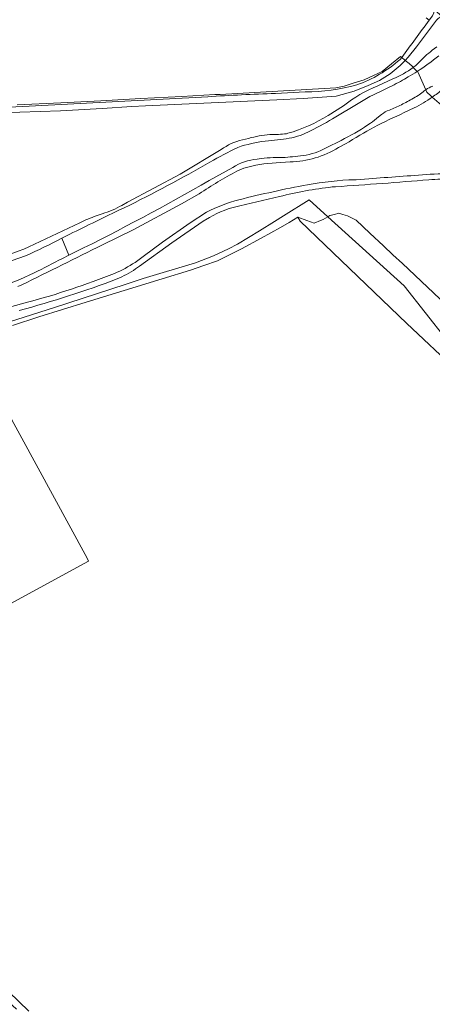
# Model space of a CAD drawing. Header units: metres. Extents: x 201541 to 204988, y 387833 to 394342.
# Tile 27 of 214: x 202967 to 203124, y 388895 to 389270. Entities that reach past the tile are written whole.
import ezdxf

# ---------------------------------------------------------------- set-up
doc = ezdxf.new("R2010")
doc.units = ezdxf.units.M
for name, color, linetype, lineweight in [('B-WE-GR-BOS_LOOF-GV', 40, 'Continuous', 13), ('B-WE-GR-BOUWLAND_AKKERBOUW-GV', 80, 'Continuous', 13), ('B-WE-GR-GRAS-GV', 60, 'Continuous', 13), ('B-WE-GR-GROENVOORZIENING-GV', 80, 'Continuous', 18), ('B-WE-GR-HOUTWAL-GV', 40, 'Continuous', 13), ('B-WE-IE-TERREINAFSCHEIDING_KUNSTMATIG_HEKWERK-G', 20, 'IE-TERREINAFSCHEIDING-KUNSTMATIG', 18), ('B-WE-OG-TERREIN_CULTUURSCHEIDING-GV', 7, 'Continuous', 18), ('B-WE-OG-WATER-GV', 130, 'Continuous', 18), ('B-WE-OG-WATER_BEEK-GV', 150, 'Continuous', 18), ('B-WE-OG-WATER_SLOOT-GV', 120, 'Continuous', 18), ('B-WE-OG-WEG-GV', 7, 'Continuous', 18), ('B-WE-VH-ONVERHARD-GV', 252, 'Continuous', 18), ('B-WE-VH-VERHARDING_HALFVERHARDING_GRIND-GV', 252, 'Continuous', 18)]:
    doc.layers.add(name, color=color, linetype=linetype, lineweight=lineweight)
doc.linetypes.add('IE-TERREINAFSCHEIDING-KUNSTMATIG', pattern='A,4,[82,NLCS.SHX,S=0.75,R=90,X=0,Y=0],4,-2', length=10)

msp = doc.modelspace()

# ---------------------------------------------------------------- linework, layer by layer
at = {"layer": 'B-WE-GR-BOS_LOOF-GV'}
msp.add_lwpolyline([(203112.463, 389255.897, -0.0024504), (203122.919, 389270.184)], format="xyb", dxfattribs=at)
for points in [[(203122.919, 389270.184), (203121.748, 389271.004)], [(202965.947, 389237.872), (202982.592, 389238.661), (202997.814, 389239.471), (203013.035, 389240.281), (203028.641, 389241.118), (203041.233, 389241.788), (203043.298, 389241.904), (203065.298, 389243.127), (203087.297, 389244.351), (203090.537, 389245.006), (203094.335, 389246.243), (203098.132, 389247.48), (203101.756, 389249.077), (203105.039, 389250.669), (203108.494, 389253.491), (203111.949, 389256.312), (203112.463, 389255.897)], [(202912.414, 389020.116), (202993.173, 389064.081), (202992.603, 389065.129), (202948.213, 389146.632)]]:
    msp.add_lwpolyline(points, dxfattribs=at)
at = {"layer": 'B-WE-GR-BOUWLAND_AKKERBOUW-GV'}
for points in [[(203133.61, 389136.553), (203114.347, 389154.536), (203073.736, 389193.579), (203072.871, 389195.06), (203069.585, 389193.132), (203066.299, 389191.203), (203058.88, 389187.129), (203051.46, 389183.054), (203042.231, 389178.436), (203037.121, 389176.7), (203032.011, 389174.963), (203021.155, 389171.664), (202992.267, 389162.725), (202974.235, 389157.085), (202964.202, 389153.848)], [(202948.213, 389146.632), (202992.603, 389065.129), (202993.173, 389064.081), (202912.414, 389020.116)], [(202954.998, 388907.426), (202970.419, 388892.543)]]:
    msp.add_lwpolyline(points, dxfattribs=at)
at = {"layer": 'B-WE-GR-GRAS-GV'}
for points in [[(203111.809, 389255.166), (203112.463, 389255.897), (203111.949, 389256.312), (203108.494, 389253.491), (203105.039, 389250.669), (203101.756, 389249.077), (203098.132, 389247.48), (203094.335, 389246.243), (203090.537, 389245.006), (203087.297, 389244.351), (203065.298, 389243.127), (203043.298, 389241.904), (203041.233, 389241.788), (203028.641, 389241.118), (203013.035, 389240.281), (202997.814, 389239.471), (202982.592, 389238.661), (202965.947, 389237.872)], [(203116.831, 389252.182), (203116.556, 389252.531), (203115.282, 389253.619), (203113.758, 389254.851), (203111.832, 389252.861), (203108.073, 389249.749), (203104.033, 389247.158), (203099.703, 389245.22), (203094.356, 389243.099), (203087.53, 389241.27), (203074.885, 389240.339), (203064.94, 389239.871), (203014.882, 389237.515), (203009.616, 389237.239), (202998.393, 389236.514), (202982.484, 389235.688), (202967.024, 389235.111), (202954.329, 389234.752)], [(203103.387, 389245.113), (203109.081, 389247.778)], [(203064.389, 389242.261), (203075.714, 389242.818)], [(202918.881, 389235.562), (202927.7, 389235.493), (202936.995, 389235.706), (202970.522, 389237.455), (203038.547, 389241.003)], [(203084.461, 389233.896), (203090.281, 389237.562)], [(203150.012, 389217.268), (203150.805, 389217.697), (203146.235, 389221.535), (203141.664, 389225.373), (203133.797, 389232.463), (203130.611, 389235.279), (203128.794, 389236.822), (203127.617, 389237.821), (203124.05, 389240.85)], [(203117.204, 389236.707), (203113.418, 389234.929)], [(203062.209, 389226.627), (203062.487, 389226.59)], [(203068.508, 389226.886), (203069.058, 389227.069)], [(203051.745, 389224.593), (203054.095, 389225.144)], [(203091.047, 389223.025), (203088.383, 389221.608)], [(203005.821, 389199.605), (203008.066, 389200.83), (203028.128, 389211.454), (203043.686, 389220.83)], [(203069.943, 389216.157), (203064.609, 389215.817)], [(203052.309, 389213.763), (203049.676, 389212.62)], [(203094.617, 389209.393), (203095.135, 389209.392), (203099.867, 389209.72)], [(203035.313, 389204.023), (203028.518, 389200.147), (203010.205, 389190.266), (202998.428, 389184.506)], [(203087.277, 389206.71), (203085.947, 389206.62)], [(202963.06, 389155.225), (202980.15, 389160.627), (203007.146, 389169.487), (203013.971, 389171.726), (203033.881, 389177.767), (203040.785, 389180.427), (203046.485, 389183.046), (203049.912, 389184.794), (203058.252, 389189.928), (203064.035, 389193.487), (203067.412, 389195.565), (203077.147, 389201.777), (203084.318, 389195.268), (203085.12, 389195.705), (203086.783, 389196.171), (203088.446, 389196.637), (203090.069, 389196.148), (203091.85, 389195.584), (203093.325, 389194.833), (203095.117, 389193.92), (203100.316, 389189.071), (203105.515, 389184.222), (203109.111, 389180.818), (203112.707, 389177.415), (203122.253, 389168.399), (203131.799, 389159.383)], [(203065.895, 389202.978), (203050.818, 389199.45)], [(202996.127, 389195.648), (202998.406, 389196.418)], [(203010.9, 389177.878), (203013.961, 389180.113), (203021.325, 389185.573), (203031.909, 389192.919), (203038.086, 389196.993)], [(202970.481, 389183.799), (202989.805, 389192.987)], [(203039.273, 389194.999), (203036.778, 389193.586), (203024.899, 389185.375), (203012.518, 389176.387), (203011.094, 389175.359)], [(202967.769, 389169.282), (202966.302, 389168.633)], [(202924.072, 389150.972), (202940.677, 389155.276), (202957.534, 389159.265), (202969.906, 389162.694)]]:
    msp.add_lwpolyline(points, dxfattribs=at)
for points in [[(203095.297, 389245.496, 0.0949385), (203111.809, 389255.166)], [(203109.081, 389247.778, 0.0614764), (203116.831, 389252.182)], [(203075.714, 389242.818, 0.0626008), (203095.297, 389245.496)], [(203090.281, 389237.562, -0.0762873), (203103.387, 389245.113)], [(203038.547, 389241.003, -0.0061844), (203064.389, 389242.261)], [(203124.05, 389240.85, -0.0251803), (203117.204, 389236.707)], [(203069.058, 389227.069, 0.0705999), (203084.461, 389233.896)], [(203113.418, 389234.929, 0.0391368), (203091.047, 389223.025)], [(203054.095, 389225.144, -0.0437759), (203062.209, 389226.627)], [(203062.487, 389226.59, 0.0358938), (203068.508, 389226.886)], [(203043.686, 389220.83, -0.1072908), (203051.745, 389224.593)], [(203088.383, 389221.608, -0.1322228), (203069.943, 389216.157)], [(203064.609, 389215.817, 0.0631477), (203052.309, 389213.763)], [(203049.676, 389212.62, 0.0268423), (203035.313, 389204.023)], [(203099.867, 389209.72, -0.0015851), (203123.269, 389211.441)], [(203123.269, 389211.441, 0.0343646), (203135.25, 389212.601)], [(203076.526, 389207.459, -0.0352474), (203094.617, 389209.393)], [(203122.761, 389209.372, -0.004893), (203087.277, 389206.71)], [(203132.064, 389210.043, -0.0172707), (203122.761, 389209.372)], [(203050.457, 389201.754, -0.0150994), (203076.526, 389207.459)], [(203085.947, 389206.62, 0.0316867), (203065.895, 389202.978)], [(203038.086, 389196.993, -0.056752), (203050.457, 389201.754)], [(202998.406, 389196.418, 0.0581454), (203005.821, 389199.605)], [(203050.818, 389199.45, 0.0842753), (203039.273, 389194.999)], [(202989.805, 389192.987, -0.0198931), (202996.127, 389195.648)], [(202953.782, 389178.601, 0.0598112), (202970.481, 389183.799)], [(202998.428, 389184.506, -0.0001963), (202967.769, 389169.282)], [(203003.062, 389173.639, 0.045079), (203010.9, 389177.878)], [(203011.094, 389175.359, -0.0409497), (203004.076, 389171.574)], [(203004.076, 389171.574, -0.0250418), (202966.795, 389159.582)], [(202969.906, 389162.694, 0.0289367), (203003.062, 389173.639)]]:
    msp.add_lwpolyline(points, format="xyb", dxfattribs=at)
at = {"layer": 'B-WE-GR-GROENVOORZIENING-GV'}
msp.add_lwpolyline([(203131.799, 389159.383), (203122.253, 389168.399), (203112.707, 389177.415), (203109.111, 389180.818), (203105.515, 389184.222), (203100.316, 389189.071), (203095.117, 389193.92), (203093.325, 389194.833), (203091.85, 389195.584), (203090.069, 389196.148), (203088.446, 389196.637), (203086.783, 389196.171), (203085.12, 389195.705), (203084.318, 389195.268), (203113.319, 389168.946), (203137.387, 389138.52)], dxfattribs=at)
at = {"layer": 'B-WE-GR-HOUTWAL-GV'}
msp.add_lwpolyline([(202964.202, 389153.848), (202974.235, 389157.085), (202992.267, 389162.725), (203021.155, 389171.664), (203032.011, 389174.963), (203037.121, 389176.7), (203042.231, 389178.436), (203051.46, 389183.054), (203058.88, 389187.129), (203066.299, 389191.203), (203069.585, 389193.132), (203072.871, 389195.06), (203076.363, 389193.818), (203079.131, 389192.833), (203081.461, 389193.778), (203082.496, 389194.274), (203084.318, 389195.268), (203077.147, 389201.777), (203067.412, 389195.565), (203064.035, 389193.487), (203058.252, 389189.928), (203049.912, 389184.794), (203046.485, 389183.046), (203040.785, 389180.427), (203033.881, 389177.767), (203013.971, 389171.726), (203007.146, 389169.487), (202980.15, 389160.627), (202963.06, 389155.225)], dxfattribs=at)
msp.add_lwpolyline([(203072.871, 389195.06), (203073.736, 389193.579), (203114.347, 389154.536), (203133.61, 389136.553), (203135.283, 389137.198), (203137.387, 389138.52), (203113.319, 389168.946), (203084.318, 389195.268), (203082.496, 389194.274), (203081.461, 389193.778), (203079.131, 389192.833), (203076.363, 389193.818)], close=True, dxfattribs=at)
at = {"layer": 'B-WE-IE-TERREINAFSCHEIDING_KUNSTMATIG_HEKWERK-G'}
for points in [[(203111.949, 389256.312), (203108.494, 389253.491)], [(203112.463, 389255.897), (203111.949, 389256.312)], [(203108.494, 389253.491), (203105.039, 389250.669)], [(203113.616, 389254.966), (203112.463, 389255.897)], [(203113.758, 389254.851), (203113.616, 389254.966)], [(203115.282, 389253.619), (203113.758, 389254.851)], [(203116.556, 389252.531), (203115.282, 389253.619)], [(203101.756, 389249.077), (203098.132, 389247.48)], [(203105.039, 389250.669), (203101.756, 389249.077)], [(203116.831, 389252.182), (203116.556, 389252.531)], [(203116.92, 389252.069), (203116.831, 389252.182)], [(203118.369, 389250.655), (203116.92, 389252.069)], [(203118.532, 389250.497), (203118.369, 389250.655)], [(203118.532, 389250.497), (203121.583, 389243.6)], [(203094.335, 389246.243), (203090.537, 389245.006)], [(203098.132, 389247.48), (203094.335, 389246.243)], [(203041.233, 389241.788), (203028.641, 389241.118)], [(203043.298, 389241.904), (203041.233, 389241.788)], [(203065.298, 389243.127), (203043.298, 389241.904)], [(203087.297, 389244.351), (203065.298, 389243.127)], [(203090.537, 389245.006), (203087.297, 389244.351)], [(203121.583, 389243.6), (203121.821, 389243.061)], [(203121.821, 389243.061), (203121.96, 389242.715)], [(203123.489, 389241.348), (203121.96, 389242.715)], [(203123.966, 389240.922), (203123.489, 389241.348)], [(202982.592, 389238.661), (202965.947, 389237.872)], [(202997.814, 389239.471), (202982.592, 389238.661)], [(203013.035, 389240.281), (202997.814, 389239.471)], [(203028.641, 389241.118), (203013.035, 389240.281)], [(203124.05, 389240.85), (203123.966, 389240.922)], [(203127.617, 389237.821), (203124.05, 389240.85)], [(203067.412, 389195.565), (203077.147, 389201.777)], [(203084.318, 389195.268), (203077.147, 389201.777)], [(203086.783, 389196.171), (203088.446, 389196.637)], [(203088.446, 389196.637), (203090.069, 389196.148)], [(203058.252, 389189.928), (203064.035, 389193.487)], [(203064.035, 389193.487), (203067.412, 389195.565)], [(203066.299, 389191.203), (203069.585, 389193.132)], [(203069.585, 389193.132), (203072.871, 389195.06)], [(203072.871, 389195.06), (203076.363, 389193.818)], [(203076.363, 389193.818), (203079.131, 389192.833)], [(203079.131, 389192.833), (203081.461, 389193.778)], [(203081.461, 389193.778), (203082.496, 389194.274)], [(203082.496, 389194.274), (203084.318, 389195.268)], [(203084.318, 389195.268), (203085.12, 389195.705)], [(203085.12, 389195.705), (203086.783, 389196.171)], [(203090.069, 389196.148), (203091.85, 389195.584)], [(203091.85, 389195.584), (203093.325, 389194.833)], [(203093.325, 389194.833), (203095.117, 389193.92)], [(203095.117, 389193.92), (203100.316, 389189.071)], [(203049.912, 389184.794), (203058.252, 389189.928)], [(203058.88, 389187.129), (203066.299, 389191.203)], [(203100.316, 389189.071), (203105.515, 389184.222)], [(203051.46, 389183.054), (203058.88, 389187.129)], [(203040.785, 389180.427), (203046.485, 389183.046)], [(203042.231, 389178.436), (203051.46, 389183.054)], [(203046.485, 389183.046), (203049.912, 389184.794)], [(203105.515, 389184.222), (203109.111, 389180.818)], [(203013.971, 389171.726), (203033.881, 389177.767)], [(203033.881, 389177.767), (203040.785, 389180.427)], [(203037.121, 389176.7), (203042.231, 389178.436)], [(203109.111, 389180.818), (203112.707, 389177.415)], [(203021.155, 389171.664), (203032.011, 389174.963)], [(203032.011, 389174.963), (203037.121, 389176.7)], [(203112.707, 389177.415), (203122.253, 389168.399)], [(202992.267, 389162.725), (203021.155, 389171.664)], [(203007.146, 389169.487), (203013.971, 389171.726)], [(202980.15, 389160.627), (203007.146, 389169.487)], [(203122.253, 389168.399), (203131.799, 389159.383)], [(202974.235, 389157.085), (202992.267, 389162.725)], [(202963.06, 389155.225), (202980.15, 389160.627)], [(202964.202, 389153.848), (202974.235, 389157.085)]]:
    msp.add_lwpolyline(points, dxfattribs=at)
at = {"layer": 'B-WE-OG-TERREIN_CULTUURSCHEIDING-GV'}
for points in [[(203129.898, 389275.202), (203130.803, 389274.474), (203128.159, 389271.378), (203128.015, 389271.497), (203127.084, 389271.264), (203126.321, 389270.811), (203125.642, 389270.169), (203121.926, 389265.132), (203118.133, 389260.023), (203114.924, 389256.056), (203113.758, 389254.851), (203115.282, 389253.619), (203116.556, 389252.531), (203116.831, 389252.182)], [(203124.092, 389258.711), (203125.785, 389260.064)], [(203124.05, 389240.85), (203127.617, 389237.821), (203128.794, 389236.822), (203143.438, 389247.119), (203148.274, 389251.47), (203147.235, 389254.897), (203149.811, 389257.782)], [(203117.932, 389253.034), (203118.896, 389253.95)]]:
    msp.add_lwpolyline(points, dxfattribs=at)
for points in [[(203118.896, 389253.95, -0.044699), (203124.092, 389258.711)], [(203116.831, 389252.182, 0.0098942), (203117.932, 389253.034)], [(203127.984, 389243.691, -0.0153511), (203124.05, 389240.85)]]:
    msp.add_lwpolyline(points, format="xyb", dxfattribs=at)
at = {"layer": 'B-WE-OG-WATER-GV'}
for points in [[(203126.566, 389256.567, -0.0301916), (203118.369, 389250.655)], [(203118.369, 389250.655, -0.0120501), (203114.878, 389248.562)], [(203113.558, 389247.735, -0.0080472), (203107.172, 389244.331)], [(203105.686, 389243.623, 0.0411754), (203095.19, 389238.003)], [(203114.005, 389238.828, 0.0146876), (203118.663, 389241.455)], [(203119.075, 389241.748, 0.0023733), (203121.044, 389243.199)], [(203121.715, 389243.698, -0.0544001), (203124.245, 389245)], [(203108.348, 389236.161, 0.016474), (203112.89, 389238.248)], [(203104.765, 389234.222, -0.0768703), (203107.751, 389235.927)], [(203087.304, 389233.291, -0.0200646), (203077.711, 389227.992)], [(203089.347, 389224.378, 0.0296279), (203099.56, 389230.25)], [(203100.559, 389230.87, 0.0306219), (203103.627, 389233.313)], [(203074.769, 389226.624, -0.0678861), (203066.275, 389224.743)], [(203061.727, 389224.24, 0.0421963), (203051.345, 389222.139)], [(203050.022, 389221.683, 0.009695), (203039.388, 389216.103)], [(203074.885, 389218.611, 0.0928735), (203083.703, 389221.498)], [(203048.135, 389214.091, -0.1142348), (203057.375, 389217.237)], [(203058.935, 389217.472, -0.0211265), (203063.424, 389217.811)], [(203064.38, 389217.832, 0.0379415), (203071.805, 389218.254)], [(203031.402, 389211.545, -0.0187619), (202998.438, 389194.755)], [(202988.012, 389181.778, 0.0168976), (203039.146, 389209.13)], [(202995.923, 389193.515, -0.0112773), (202985.994, 389188.633)]]:
    msp.add_lwpolyline(points, format="xyb", dxfattribs=at)
for points in [[(203114.878, 389248.562), (203113.558, 389247.735)], [(203107.172, 389244.331), (203105.686, 389243.623)], [(203118.663, 389241.455), (203119.075, 389241.748)], [(203121.044, 389243.199), (203121.583, 389243.6), (203121.715, 389243.698)], [(203095.19, 389238.003), (203087.304, 389233.291)], [(203112.89, 389238.248), (203114.005, 389238.828)], [(203103.627, 389233.313), (203104.765, 389234.222)], [(203107.751, 389235.927), (203108.348, 389236.161)], [(203099.56, 389230.25), (203100.559, 389230.87)], [(203077.711, 389227.992), (203074.769, 389226.624)], [(203066.275, 389224.743), (203061.727, 389224.24)], [(203083.703, 389221.498), (203089.347, 389224.378)], [(203051.345, 389222.139), (203050.022, 389221.683)], [(203039.388, 389216.103), (203031.402, 389211.545)], [(203057.375, 389217.237), (203058.935, 389217.472)], [(203063.424, 389217.811), (203064.38, 389217.832)], [(203071.805, 389218.254), (203074.885, 389218.611)], [(203039.146, 389209.13), (203048.135, 389214.091)], [(202998.438, 389194.755), (202995.923, 389193.515)], [(202985.994, 389188.633), (202983.036, 389187.162), (202985.613, 389180.579), (202988.012, 389181.778)]]:
    msp.add_lwpolyline(points, dxfattribs=at)
at = {"layer": 'B-WE-OG-WATER_BEEK-GV'}
for points in [[(202983.036, 389187.162, -0.0198988), (202969.224, 389180.414)], [(202972.41, 389173.861, 0.003908), (202983.214, 389179.379)], [(202953.566, 389168.467, 0.0962682), (202966.955, 389171.306)]]:
    msp.add_lwpolyline(points, format="xyb", dxfattribs=at)
for points in [[(202983.214, 389179.379), (202985.613, 389180.579), (202983.036, 389187.162)], [(202969.224, 389180.414), (202964.119, 389178.572)], [(202966.955, 389171.306), (202972.41, 389173.861)]]:
    msp.add_lwpolyline(points, dxfattribs=at)
at = {"layer": 'B-WE-OG-WATER_SLOOT-GV'}
for points in [[(203125.785, 389260.064), (203124.092, 389258.711)], [(203118.896, 389253.95), (203117.932, 389253.034)], [(203109.081, 389247.778), (203103.387, 389245.113)], [(203113.558, 389247.735), (203114.878, 389248.562)], [(203105.686, 389243.623), (203107.172, 389244.331)], [(203119.075, 389241.748), (203118.663, 389241.455)], [(203121.715, 389243.698), (203121.583, 389243.6), (203121.044, 389243.199)], [(203090.281, 389237.562), (203084.461, 389233.896)], [(203087.304, 389233.291), (203095.19, 389238.003)], [(203114.005, 389238.828), (203112.89, 389238.248)], [(203104.765, 389234.222), (203103.627, 389233.313)], [(203108.348, 389236.161), (203107.751, 389235.927)], [(203113.418, 389234.929), (203117.204, 389236.707)], [(203100.559, 389230.87), (203099.56, 389230.25)], [(203062.487, 389226.59), (203062.209, 389226.627)], [(203069.058, 389227.069), (203068.508, 389226.886)], [(203074.769, 389226.624), (203077.711, 389227.992)], [(203054.095, 389225.144), (203051.745, 389224.593)], [(203061.727, 389224.24), (203066.275, 389224.743)], [(203089.347, 389224.378), (203083.703, 389221.498)], [(203088.383, 389221.608), (203091.047, 389223.025)], [(203043.686, 389220.83), (203028.128, 389211.454), (203008.066, 389200.83), (203005.821, 389199.605)], [(203050.022, 389221.683), (203051.345, 389222.139)], [(203031.402, 389211.545), (203039.388, 389216.103)], [(203058.935, 389217.472), (203057.375, 389217.237)], [(203064.38, 389217.832), (203063.424, 389217.811)], [(203064.609, 389215.817), (203069.943, 389216.157)], [(203074.885, 389218.611), (203071.805, 389218.254)], [(203048.135, 389214.091), (203039.146, 389209.13)], [(203049.676, 389212.62), (203052.309, 389213.763)], [(202998.428, 389184.506), (203010.205, 389190.266), (203028.518, 389200.147), (203035.313, 389204.023)], [(202998.406, 389196.418), (202996.127, 389195.648)], [(202989.805, 389192.987), (202970.481, 389183.799)], [(202995.923, 389193.515), (202998.438, 389194.755)], [(202983.036, 389187.162), (202985.994, 389188.633)], [(202988.012, 389181.778), (202985.613, 389180.579), (202983.214, 389179.379)], [(202964.119, 389178.572), (202969.224, 389180.414)], [(202972.41, 389173.861), (202966.955, 389171.306)], [(202966.302, 389168.633), (202967.769, 389169.282)]]:
    msp.add_lwpolyline(points, dxfattribs=at)
for points in [[(203118.369, 389250.655, 0.0301916), (203126.566, 389256.567)], [(203124.092, 389258.711, 0.044699), (203118.896, 389253.95)], [(203117.932, 389253.034, -0.0098942), (203116.831, 389252.182)], [(203116.831, 389252.182, -0.0614764), (203109.081, 389247.778)], [(203114.878, 389248.562, 0.0120501), (203118.369, 389250.655)], [(203103.387, 389245.113, 0.0762873), (203090.281, 389237.562)], [(203107.172, 389244.331, 0.0080472), (203113.558, 389247.735)], [(203095.19, 389238.003, -0.0411754), (203105.686, 389243.623)], [(203118.663, 389241.455, -0.0146876), (203114.005, 389238.828)], [(203121.044, 389243.199, -0.0023733), (203119.075, 389241.748)], [(203124.245, 389245, 0.0544001), (203121.715, 389243.698)], [(203124.05, 389240.85, 0.0153511), (203127.984, 389243.691)], [(203112.89, 389238.248, -0.016474), (203108.348, 389236.161)], [(203117.204, 389236.707, 0.0251803), (203124.05, 389240.85)], [(203084.461, 389233.896, -0.0705999), (203069.058, 389227.069)], [(203091.047, 389223.025, -0.0391368), (203113.418, 389234.929)], [(203107.751, 389235.927, 0.0768703), (203104.765, 389234.222)], [(203077.711, 389227.992, 0.0200646), (203087.304, 389233.291)], [(203099.56, 389230.25, -0.0296279), (203089.347, 389224.378)], [(203103.627, 389233.313, -0.0306219), (203100.559, 389230.87)], [(203062.209, 389226.627, 0.0437759), (203054.095, 389225.144)], [(203068.508, 389226.886, -0.0358938), (203062.487, 389226.59)], [(203066.275, 389224.743, 0.0678861), (203074.769, 389226.624)], [(203051.745, 389224.593, 0.1072908), (203043.686, 389220.83)], [(203051.345, 389222.139, -0.0421963), (203061.727, 389224.24)], [(203039.388, 389216.103, -0.009695), (203050.022, 389221.683)], [(203069.943, 389216.157, 0.1322228), (203088.383, 389221.608)], [(203083.703, 389221.498, -0.0928735), (203074.885, 389218.611)], [(203057.375, 389217.237, 0.1142348), (203048.135, 389214.091)], [(203052.309, 389213.763, -0.0631477), (203064.609, 389215.817)], [(203063.424, 389217.811, 0.0211265), (203058.935, 389217.472)], [(203071.805, 389218.254, -0.0379415), (203064.38, 389217.832)], [(202998.438, 389194.755, 0.0187619), (203031.402, 389211.545)], [(203035.313, 389204.023, -0.0268423), (203049.676, 389212.62)], [(203039.146, 389209.13, -0.0168976), (202988.012, 389181.778)], [(203005.821, 389199.605, -0.0581454), (202998.406, 389196.418)], [(202985.994, 389188.633, 0.0112773), (202995.923, 389193.515)], [(202996.127, 389195.648, 0.0198931), (202989.805, 389192.987)], [(202969.224, 389180.414, 0.0198988), (202983.036, 389187.162)], [(202970.481, 389183.799, -0.0598112), (202953.782, 389178.601)], [(202967.769, 389169.282, 0.0001963), (202998.428, 389184.506)], [(202983.214, 389179.379, -0.003908), (202972.41, 389173.861)], [(202966.955, 389171.306, -0.0962682), (202953.566, 389168.467)]]:
    msp.add_lwpolyline(points, format="xyb", dxfattribs=at)
at = {"layer": 'B-WE-OG-WEG-GV'}
msp.add_lwpolyline([(203121.748, 389271.004), (203122.919, 389270.184), (203124.156, 389271.862)], dxfattribs=at)
at = {"layer": 'B-WE-VH-ONVERHARD-GV'}
for points in [[(203112.463, 389255.897), (203113.616, 389254.966), (203113.758, 389254.851), (203114.924, 389256.056), (203118.133, 389260.023), (203121.926, 389265.132), (203125.642, 389270.169), (203126.321, 389270.811), (203127.084, 389271.264), (203128.015, 389271.497)], [(203128.015, 389271.497), (203125.95, 389273.203), (203124.906, 389274.304), (203124.663, 389274.517), (203124.623, 389273.553), (203124.62, 389272.908), (203124.156, 389271.862), (203122.919, 389270.184)], [(202954.329, 389234.752), (202967.024, 389235.111), (202982.484, 389235.688), (202998.393, 389236.514), (203009.616, 389237.239), (203014.882, 389237.515), (203064.94, 389239.871), (203074.885, 389240.339), (203087.53, 389241.27), (203094.356, 389243.099), (203099.703, 389245.22), (203104.033, 389247.158), (203108.073, 389249.749), (203111.832, 389252.861), (203113.758, 389254.851), (203113.616, 389254.966), (203112.463, 389255.897), (203111.809, 389255.166)], [(203075.714, 389242.818), (203064.389, 389242.261)], [(203038.547, 389241.003), (202970.522, 389237.455), (202936.995, 389235.706), (202927.7, 389235.493), (202918.881, 389235.562)], [(202970.419, 388892.543), (202954.998, 388907.426), (202940.464, 388921.274), (202924.952, 388936.054), (202908.899, 388950.889), (202893.917, 388964.401), (202889.276, 388969.655), (202888.027, 388971.07), (202885.894, 388969.438), (202886.502, 388968.374), (202889.532, 388964.383), (202894.417, 388959.647), (202906.59, 388948.337), (202920.513, 388935.796), (202934.923, 388922.443), (202951.096, 388906.627), (202965.718, 388893.368)]]:
    msp.add_lwpolyline(points, dxfattribs=at)
for points in [[(203122.919, 389270.184, 0.0024504), (203112.463, 389255.897)], [(203111.809, 389255.166, -0.0949385), (203095.297, 389245.496)], [(203095.297, 389245.496, -0.0626008), (203075.714, 389242.818)], [(203064.389, 389242.261, 0.0061844), (203038.547, 389241.003)]]:
    msp.add_lwpolyline(points, format="xyb", dxfattribs=at)
at = {"layer": 'B-WE-VH-VERHARDING_HALFVERHARDING_GRIND-GV'}
for points in [[(203123.269, 389211.441, 0.0015851), (203099.867, 389209.72)], [(203135.25, 389212.601, -0.0343646), (203123.269, 389211.441)], [(203094.617, 389209.393, 0.0352474), (203076.526, 389207.459)], [(203087.277, 389206.71, 0.004893), (203122.761, 389209.372)], [(203122.761, 389209.372, 0.0172707), (203132.064, 389210.043)], [(203076.526, 389207.459, 0.0150994), (203050.457, 389201.754)], [(203065.895, 389202.978, -0.0316867), (203085.947, 389206.62)], [(203050.457, 389201.754, 0.056752), (203038.086, 389196.993)], [(203039.273, 389194.999, -0.0842753), (203050.818, 389199.45)], [(203010.9, 389177.878, -0.045079), (203003.062, 389173.639)], [(203004.076, 389171.574, 0.0409497), (203011.094, 389175.359)], [(202966.795, 389159.582, 0.0250418), (203004.076, 389171.574)], [(203003.062, 389173.639, -0.0289367), (202969.906, 389162.694)]]:
    msp.add_lwpolyline(points, format="xyb", dxfattribs=at)
for points in [[(203099.867, 389209.72), (203095.135, 389209.392), (203094.617, 389209.393)], [(203085.947, 389206.62), (203087.277, 389206.71)], [(203050.818, 389199.45), (203065.895, 389202.978)], [(203038.086, 389196.993), (203031.909, 389192.919), (203021.325, 389185.573), (203013.961, 389180.113), (203010.9, 389177.878)], [(203011.094, 389175.359), (203012.518, 389176.387), (203024.899, 389185.375), (203036.778, 389193.586), (203039.273, 389194.999)], [(202969.906, 389162.694), (202957.534, 389159.265), (202940.677, 389155.276), (202924.072, 389150.972)]]:
    msp.add_lwpolyline(points, dxfattribs=at)

doc.saveas('drawing.dxf')
